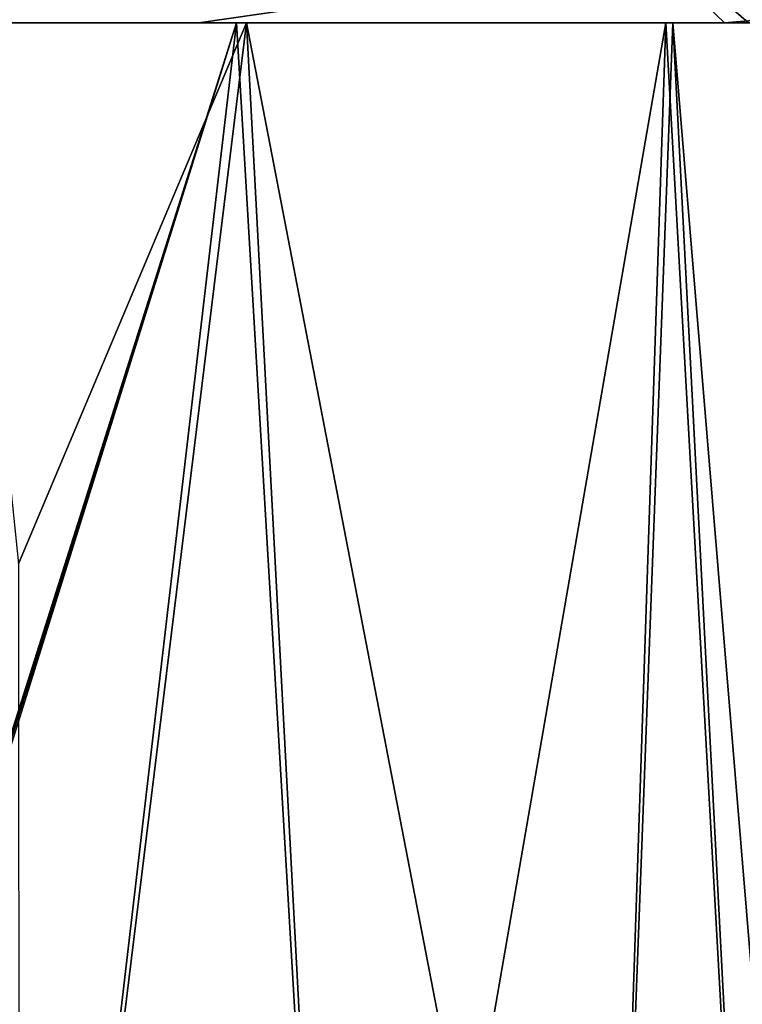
# Model space of a CAD drawing. Header units: metres. Extents: x -106 to 106, y -79 to 69.
# Tile 25 of 27: x 80.56 to 88.57, y 46.72 to 57.63. Entities that reach past the tile are written whole.
import ezdxf

# ---------------------------------------------------------------- set-up
doc = ezdxf.new("R2010")
doc.units = ezdxf.units.M
doc.layers.add('solid_21_422_010_000', color=7, linetype='CONTINUOUS')

msp = doc.modelspace()

# ---------------------------------------------------------------- linework, layer by layer
at = {"layer": 'solid_21_422_010_000'}
for points in [[(76.401382, 58.332233, -29.267601), (87.609116, 58.332233, -27.077475), (76.408936, 57.599998, -27.499849)], [(87.609116, 58.332233, -27.077475), (82.542213, 57.599998, -26.827555), (76.408936, 57.599998, -27.499849)], [(87.791336, 58.332233, 27.001999), (76.598618, 58.332233, 29.267601), (76.760239, 57.599998, 27.498768)], [(87.791336, 58.332233, 27.001999), (76.760239, 57.599998, 27.498768), (88.640213, 57.599998, 24.673994)], [(87.609116, 58.332233, -27.077475), (88.37281, 57.599998, -24.80377), (82.542213, 57.599998, -26.827555)], [(87.609116, 58.332233, -27.077475), (97.125587, 58.332233, -20.765049), (88.37281, 57.599998, -24.80377)], [(97.265053, 58.332233, 20.625587), (87.791336, 58.332233, 27.001999), (88.640213, 57.599998, 24.673994)], [(97.125587, 58.332233, -20.765049), (97.926453, 57.599998, -17.237757), (88.37281, 57.599998, -24.80377)], [(76.408936, 57.599998, -27.499849), (82.542213, 57.599998, -26.827555), (76.4562, 57.599998, -12.999927)], [(82.961205, 57.599998, -11.279767), (76.4562, 37.099998, -12.999927), (76.4562, 57.599998, -12.999927)], [(76.506348, 37.099998, -12.999998), (76.4562, 37.099998, -12.999927), (82.961205, 57.599998, -11.279767)], [(82.961205, 57.599998, -11.279767), (76.4562, 57.599998, -12.999927), (82.542213, 57.599998, -26.827555)], [(76.556496, 37.099998, -12.999877), (76.506348, 37.099998, -12.999998), (82.961205, 57.599998, -11.279767)], [(80.561386, 37.099998, -12.349297), (76.556496, 37.099998, -12.999877), (82.961205, 57.599998, -11.279767)], [(87.79837, 57.599998, 6.428631), (88.640213, 57.599998, 24.673994), (76.760239, 57.599998, 27.498768)], [(83.071144, 57.599998, 11.21596), (87.79837, 57.599998, 6.428631), (76.760239, 57.599998, 27.498768)], [(79.921196, 57.599998, 12.541361), (83.071144, 57.599998, 11.21596), (76.760239, 57.599998, 27.498768)], [(80.541656, 51.599998, 12.355769), (83.071144, 57.599998, 11.21596), (79.921196, 57.599998, 12.541361)], [(80.541656, 51.599998, 12.355769), (80.549324, 37.099998, 12.353257), (83.071144, 57.599998, 11.21596)], [(80.549324, 37.099998, 12.353257), (84.1604, 37.099998, 10.503248), (83.071144, 57.599998, 11.21596)], [(84.170654, 37.099998, -10.495762), (80.561386, 37.099998, -12.349297), (82.961205, 57.599998, -11.279767)], [(82.961205, 57.599998, -11.279767), (82.542213, 57.599998, -26.827555), (88.37281, 57.599998, -24.80377)], [(87.722595, 57.599998, -6.559944), (82.961205, 57.599998, -11.279767), (88.37281, 57.599998, -24.80377)], [(84.170654, 37.099998, -10.495762), (82.961205, 57.599998, -11.279767), (87.722595, 57.599998, -6.559944)], [(87.025276, 37.099998, 7.630111), (87.79837, 57.599998, 6.428631), (83.071144, 57.599998, 11.21596)], [(84.1604, 37.099998, 10.503248), (87.025276, 37.099998, 7.630111), (83.071144, 57.599998, 11.21596)], [(87.032722, 37.099998, -7.619828), (84.170654, 37.099998, -10.495762), (87.722595, 57.599998, -6.559944)], [(87.025276, 37.099998, 7.630111), (88.864876, 37.099998, 4.013719), (87.79837, 57.599998, 6.428631)], [(88.86879, 37.099998, -4.001642), (87.032722, 37.099998, -7.619828), (87.722595, 57.599998, -6.559944)], [(89.499771, 57.599998, -0.069624), (87.722595, 57.599998, -6.559944), (88.37281, 57.599998, -24.80377)], [(88.86879, 37.099998, -4.001642), (87.722595, 57.599998, -6.559944), (89.499771, 57.599998, -0.069624)], [(87.79837, 57.599998, 6.428631), (89.499771, 57.599998, -0.069624), (88.640213, 57.599998, 24.673994)], [(89.5, 37.099998, 0.006348), (89.499771, 57.599998, -0.069624), (87.79837, 57.599998, 6.428631)], [(88.864876, 37.099998, 4.013719), (89.5, 37.099998, 0.006348), (87.79837, 57.599998, 6.428631)], [(89.499771, 57.599998, -0.069624), (88.37281, 57.599998, -24.80377), (97.926453, 57.599998, -17.237757)]]:
    msp.add_3dface(points, dxfattribs=at)

doc.saveas('drawing.dxf')
